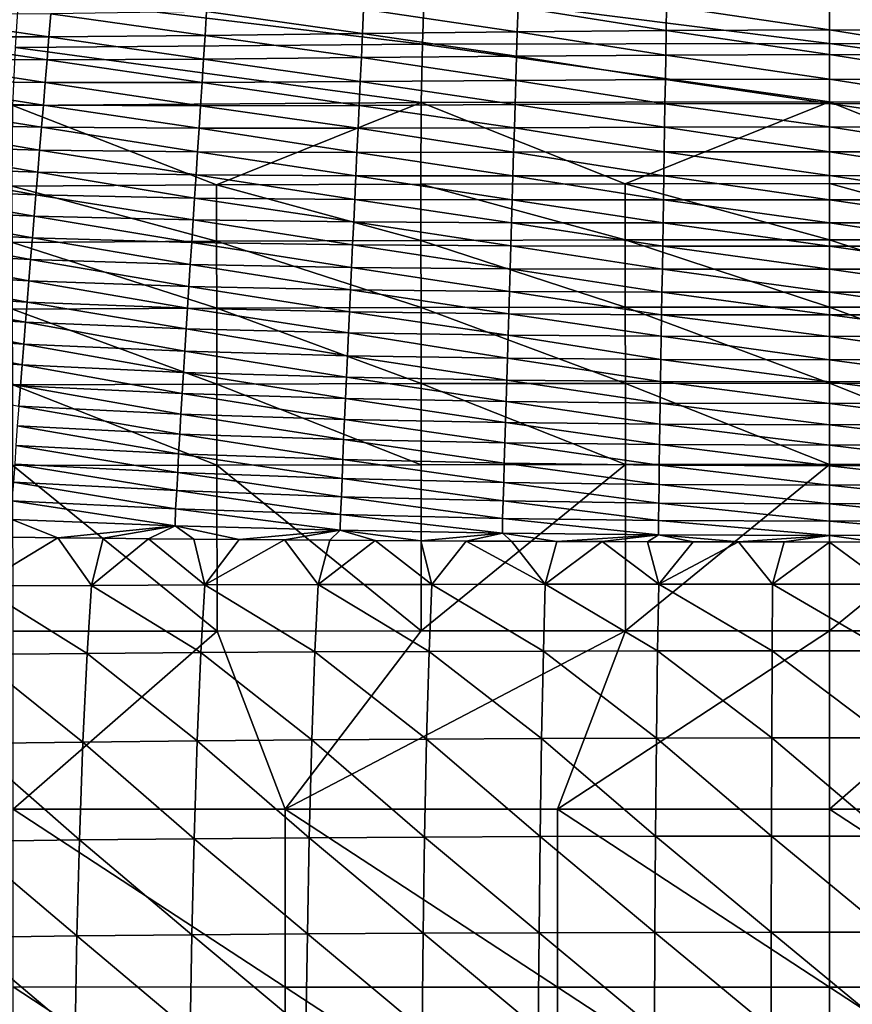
# Model space of a CAD drawing. Header units: millimetres. Extents: x 0 to 484, y -157 to 583.
# Tile 67 of 78: x 133 to 245, y 336 to 469. Entities that reach past the tile are written whole.
import ezdxf

# ---------------------------------------------------------------- set-up
doc = ezdxf.new("R2010")
doc.units = ezdxf.units.MM
doc.layers.add('Layer 01', color=7, linetype='Continuous', true_color=0x000000)

msp = doc.modelspace()

# ---------------------------------------------------------------- linework, layer by layer
at = {"layer": 'Layer 01'}
for points in [[(132.775, 472.509, 442.962), (187.135, 465.883, 420.723), (132.297, 465.438, 421.748)], [(132.775, 472.509, 442.962), (187.371, 472.893, 442.038), (187.135, 465.883, 420.723)], [(187.371, 472.893, 442.038), (242, 466.003, 420.384), (187.135, 465.883, 420.723)], [(187.371, 472.893, 442.038), (242, 472.986, 441.733), (242, 466.003, 420.384)], [(242, 472.986, 441.733), (296.629, 472.893, 442.038), (296.866, 465.883, 420.723)], [(242, 472.986, 441.733), (296.866, 465.883, 420.723), (242, 466.003, 420.384)], [(242, 467.818, 657.195), (242, 471.163, 665.956), (220.026, 471.086, 665.931)], [(263.061, 467.754, 657.169), (263.01, 471.092, 665.933), (242, 471.163, 665.956)], [(263.061, 467.754, 657.169), (242, 471.163, 665.956), (242, 467.818, 657.195)], [(136.821, 466.888, 656.577), (116.144, 469.867, 665.153), (115.847, 466.873, 656.305)], [(136.821, 466.888, 656.577), (137.07, 470.008, 665.399), (116.144, 469.867, 665.153)], [(157.849, 467.085, 656.797), (137.07, 470.008, 665.399), (136.821, 466.888, 656.577)], [(157.849, 467.085, 656.797), (158.048, 470.297, 665.598), (137.07, 470.008, 665.399)], [(179.069, 467.343, 656.97), (158.048, 470.297, 665.598), (157.849, 467.085, 656.797)], [(179.069, 467.343, 656.97), (179.217, 470.619, 665.754), (158.048, 470.297, 665.598)], [(199.924, 467.582, 657.093), (179.217, 470.619, 665.754), (179.069, 467.343, 656.97)], [(199.924, 467.582, 657.093), (200.022, 470.899, 665.865), (179.217, 470.619, 665.754)], [(219.975, 467.748, 657.167), (200.022, 470.899, 665.865), (199.924, 467.582, 657.093)], [(219.975, 467.748, 657.167), (220.026, 471.086, 665.931), (200.022, 470.899, 665.865)], [(242, 467.818, 657.195), (220.026, 471.086, 665.931), (219.975, 467.748, 657.167)], [(178.92, 464.089, 648.18), (179.069, 467.343, 656.97), (157.849, 467.085, 656.797)], [(199.826, 464.287, 648.314), (179.069, 467.343, 656.97), (178.92, 464.089, 648.18)], [(199.826, 464.287, 648.314), (199.924, 467.582, 657.093), (179.069, 467.343, 656.97)], [(219.924, 464.431, 648.395), (199.924, 467.582, 657.093), (199.826, 464.287, 648.314)], [(219.924, 464.431, 648.395), (219.975, 467.748, 657.167), (199.924, 467.582, 657.093)], [(242, 464.494, 648.426), (219.975, 467.748, 657.167), (219.924, 464.431, 648.395)], [(242, 464.494, 648.426), (242, 467.818, 657.195), (219.975, 467.748, 657.167)], [(263.112, 464.436, 648.397), (263.061, 467.754, 657.169), (242, 467.818, 657.195)], [(263.112, 464.436, 648.397), (242, 467.818, 657.195), (242, 464.494, 648.426)], [(136.571, 463.793, 647.75), (115.847, 466.873, 656.305), (115.549, 463.903, 647.456)], [(136.571, 463.793, 647.75), (136.821, 466.888, 656.577), (115.847, 466.873, 656.305)], [(132.297, 465.438, 421.748), (187.135, 465.883, 420.723), (186.965, 458.04, 399.693)], [(157.648, 463.897, 647.991), (136.821, 466.888, 656.577), (136.571, 463.793, 647.75)], [(157.648, 463.897, 647.991), (157.849, 467.085, 656.797), (136.821, 466.888, 656.577)], [(178.92, 464.089, 648.18), (157.849, 467.085, 656.797), (157.648, 463.897, 647.991)], [(187.135, 465.883, 420.723), (242, 458.146, 399.339), (186.965, 458.04, 399.693)], [(187.135, 465.883, 420.723), (242, 466.003, 420.384), (242, 458.146, 399.339)], [(242, 466.003, 420.384), (296.866, 465.883, 420.723), (297.036, 458.04, 399.693)], [(242, 466.003, 420.384), (297.036, 458.04, 399.693), (242, 458.146, 399.339)], [(132.297, 465.438, 421.748), (186.965, 458.04, 399.693), (131.953, 457.654, 400.762)], [(242, 461.191, 639.648), (242, 464.494, 648.426), (219.924, 464.431, 648.395)], [(263.162, 461.14, 639.617), (263.112, 464.436, 648.397), (242, 464.494, 648.426)], [(263.162, 461.14, 639.617), (242, 464.494, 648.426), (242, 461.191, 639.648)], [(136.32, 460.72, 638.919), (115.549, 463.903, 647.456), (115.25, 460.954, 638.602)], [(136.32, 460.72, 638.919), (136.571, 463.793, 647.75), (115.549, 463.903, 647.456)], [(157.448, 460.731, 639.178), (136.571, 463.793, 647.75), (136.32, 460.72, 638.919)], [(157.448, 460.731, 639.178), (157.648, 463.897, 647.991), (136.571, 463.793, 647.75)], [(178.771, 460.858, 639.382), (157.648, 463.897, 647.991), (157.448, 460.731, 639.178)], [(178.771, 460.858, 639.382), (178.92, 464.089, 648.18), (157.648, 463.897, 647.991)], [(199.728, 461.014, 639.528), (178.92, 464.089, 648.18), (178.771, 460.858, 639.382)], [(199.728, 461.014, 639.528), (199.826, 464.287, 648.314), (178.92, 464.089, 648.18)], [(219.873, 461.136, 639.615), (199.826, 464.287, 648.314), (199.728, 461.014, 639.528)], [(219.873, 461.136, 639.615), (219.924, 464.431, 648.395), (199.826, 464.287, 648.314)], [(242, 461.191, 639.648), (219.924, 464.431, 648.395), (219.873, 461.136, 639.615)], [(136.07, 457.67, 630.082), (115.25, 460.954, 638.602), (114.952, 458.027, 629.744)], [(136.07, 457.67, 630.082), (136.32, 460.72, 638.919), (115.25, 460.954, 638.602)], [(157.247, 457.588, 630.359), (136.32, 460.72, 638.919), (136.07, 457.67, 630.082)], [(157.247, 457.588, 630.359), (157.448, 460.731, 639.178), (136.32, 460.72, 638.919)], [(178.621, 457.649, 630.578), (157.448, 460.731, 639.178), (157.247, 457.588, 630.359)], [(178.621, 457.649, 630.578), (178.771, 460.858, 639.382), (157.448, 460.731, 639.178)], [(199.629, 457.762, 630.734), (178.771, 460.858, 639.382), (178.621, 457.649, 630.578)], [(199.629, 457.762, 630.734), (199.728, 461.014, 639.528), (178.771, 460.858, 639.382)], [(219.822, 457.862, 630.827), (199.728, 461.014, 639.528), (199.629, 457.762, 630.734)], [(219.822, 457.862, 630.827), (219.873, 461.136, 639.615), (199.728, 461.014, 639.528)], [(242, 457.909, 630.863), (219.873, 461.136, 639.615), (219.822, 457.862, 630.827)], [(242, 457.909, 630.863), (242, 461.191, 639.648), (219.873, 461.136, 639.615)], [(263.213, 457.865, 630.83), (263.162, 461.14, 639.617), (242, 461.191, 639.648)], [(263.213, 457.865, 630.83), (242, 461.191, 639.648), (242, 457.909, 630.863)], [(135.827, 454.733, 621.511), (114.952, 458.027, 629.744), (114.662, 455.206, 621.154)], [(135.827, 454.733, 621.511), (136.07, 457.67, 630.082), (114.952, 458.027, 629.744)], [(131.953, 457.654, 400.762), (186.965, 458.04, 399.693), (159.395, 446.919, 380.645)], [(186.965, 458.04, 399.693), (186.927, 447.032, 380.188), (159.395, 446.919, 380.645)], [(214.462, 447.093, 379.915), (186.927, 447.032, 380.188), (186.965, 458.04, 399.693)], [(186.965, 458.04, 399.693), (242, 458.146, 399.339), (214.462, 447.093, 379.915)], [(219.772, 454.709, 622.301), (219.822, 457.862, 630.827), (199.629, 457.762, 630.734)], [(242, 458.146, 399.339), (242, 447.112, 379.824), (214.462, 447.093, 379.915)], [(242, 454.748, 622.339), (219.822, 457.862, 630.827), (219.772, 454.709, 622.301)], [(242, 454.748, 622.339), (242, 457.909, 630.863), (219.822, 457.862, 630.827)], [(269.539, 447.093, 379.915), (242, 447.112, 379.824), (242, 458.146, 399.339)], [(242, 458.146, 399.339), (297.036, 458.04, 399.693), (269.539, 447.093, 379.915)], [(263.263, 454.711, 622.304), (263.213, 457.865, 630.83), (242, 457.909, 630.863)], [(263.263, 454.711, 622.304), (242, 457.909, 630.863), (242, 454.748, 622.339)], [(159.395, 446.919, 380.645), (131.87, 446.741, 381.285), (131.953, 457.654, 400.762)], [(157.053, 454.562, 621.804), (136.07, 457.67, 630.082), (135.827, 454.733, 621.511)], [(157.053, 454.562, 621.804), (157.247, 457.588, 630.359), (136.07, 457.67, 630.082)], [(178.477, 454.559, 622.036), (157.247, 457.588, 630.359), (157.053, 454.562, 621.804)], [(178.477, 454.559, 622.036), (178.621, 457.649, 630.578), (157.247, 457.588, 630.359)], [(199.534, 454.631, 622.202), (178.621, 457.649, 630.578), (178.477, 454.559, 622.036)], [(199.534, 454.631, 622.202), (199.629, 457.762, 630.734), (178.621, 457.649, 630.578)], [(219.772, 454.709, 622.301), (199.629, 457.762, 630.734), (199.534, 454.631, 622.202)], [(135.57, 451.632, 612.398), (114.662, 455.206, 621.154), (114.355, 452.227, 612.021)], [(135.57, 451.632, 612.398), (135.827, 454.733, 621.511), (114.662, 455.206, 621.154)], [(156.847, 451.369, 612.707), (135.827, 454.733, 621.511), (135.57, 451.632, 612.398)], [(156.847, 451.369, 612.707), (157.053, 454.562, 621.804), (135.827, 454.733, 621.511)], [(178.324, 451.298, 612.952), (157.053, 454.562, 621.804), (156.847, 451.369, 612.707)], [(178.324, 451.298, 612.952), (178.477, 454.559, 622.036), (157.053, 454.562, 621.804)], [(199.432, 451.326, 613.128), (178.477, 454.559, 622.036), (178.324, 451.298, 612.952)], [(199.432, 451.326, 613.128), (199.534, 454.631, 622.202), (178.477, 454.559, 622.036)], [(219.72, 451.379, 613.233), (199.534, 454.631, 622.202), (199.432, 451.326, 613.128)], [(219.72, 451.379, 613.233), (219.772, 454.709, 622.301), (199.534, 454.631, 622.202)], [(242, 451.41, 613.273), (219.772, 454.709, 622.301), (219.72, 451.379, 613.233)], [(242, 451.41, 613.273), (242, 454.748, 622.339), (219.772, 454.709, 622.301)], [(263.315, 451.381, 613.235), (263.263, 454.711, 622.304), (242, 454.748, 622.339)], [(263.315, 451.381, 613.235), (242, 454.748, 622.339), (242, 451.41, 613.273)], [(135.321, 448.643, 603.549), (114.355, 452.227, 612.021), (114.059, 449.352, 603.156)], [(135.321, 448.643, 603.549), (135.57, 451.632, 612.398), (114.355, 452.227, 612.021)], [(156.648, 448.291, 603.873), (135.57, 451.632, 612.398), (135.321, 448.643, 603.549)], [(156.648, 448.291, 603.873), (156.847, 451.369, 612.707), (135.57, 451.632, 612.398)], [(178.175, 448.155, 604.13), (156.847, 451.369, 612.707), (156.648, 448.291, 603.873)], [(178.175, 448.155, 604.13), (178.324, 451.298, 612.952), (156.847, 451.369, 612.707)], [(199.334, 448.141, 604.313), (178.324, 451.298, 612.952), (178.175, 448.155, 604.13)], [(199.334, 448.141, 604.313), (199.432, 451.326, 613.128), (178.324, 451.298, 612.952)], [(219.669, 448.171, 604.423), (199.432, 451.326, 613.128), (199.334, 448.141, 604.313)], [(219.669, 448.171, 604.423), (219.72, 451.379, 613.233), (199.432, 451.326, 613.128)], [(242, 448.193, 604.465), (219.72, 451.379, 613.233), (219.669, 448.171, 604.423)], [(242, 448.193, 604.465), (242, 451.41, 613.273), (219.72, 451.379, 613.233)], [(263.365, 448.172, 604.426), (263.315, 451.381, 613.235), (242, 451.41, 613.273)], [(263.365, 448.172, 604.426), (242, 451.41, 613.273), (242, 448.193, 604.465)], [(135.068, 445.6, 594.474), (114.059, 449.352, 603.156), (113.756, 446.422, 594.066)], [(135.068, 445.6, 594.474), (135.321, 448.643, 603.549), (114.059, 449.352, 603.156)], [(156.445, 445.159, 594.81), (135.321, 448.643, 603.549), (135.068, 445.6, 594.474)], [(156.445, 445.159, 594.81), (156.648, 448.291, 603.873), (135.321, 448.643, 603.549)], [(178.024, 444.957, 595.077), (156.648, 448.291, 603.873), (156.445, 445.159, 594.81)], [(178.024, 444.957, 595.077), (178.175, 448.155, 604.13), (156.648, 448.291, 603.873)], [(199.235, 444.898, 595.267), (178.175, 448.155, 604.13), (178.024, 444.957, 595.077)], [(199.235, 444.898, 595.267), (199.334, 448.141, 604.313), (178.175, 448.155, 604.13)], [(219.617, 444.904, 595.381), (199.334, 448.141, 604.313), (199.235, 444.898, 595.267)], [(219.617, 444.904, 595.381), (219.669, 448.171, 604.423), (199.334, 448.141, 604.313)], [(242, 444.918, 595.425), (219.669, 448.171, 604.423), (219.617, 444.904, 595.381)], [(242, 444.918, 595.425), (242, 448.193, 604.465), (219.669, 448.171, 604.423)], [(263.416, 444.905, 595.385), (263.365, 448.172, 604.426), (242, 448.193, 604.465)], [(263.416, 444.905, 595.385), (242, 448.193, 604.465), (242, 444.918, 595.425)], [(134.83, 442.726, 585.844), (113.756, 446.422, 594.066), (113.471, 443.65, 585.426)], [(134.83, 442.726, 585.844), (135.068, 445.6, 594.474), (113.756, 446.422, 594.066)], [(131.87, 446.741, 381.285), (159.395, 446.919, 380.645), (159.416, 439.346, 372.37)], [(131.87, 446.741, 381.285), (159.416, 439.346, 372.37), (131.897, 439.184, 373.016)], [(159.395, 446.919, 380.645), (186.927, 447.032, 380.188), (186.941, 439.45, 371.909)], [(159.395, 446.919, 380.645), (186.941, 439.45, 371.909), (159.416, 439.346, 372.37)], [(186.927, 447.032, 380.188), (214.462, 447.093, 379.915), (214.47, 439.506, 371.634)], [(186.927, 447.032, 380.188), (214.47, 439.506, 371.634), (186.941, 439.45, 371.909)], [(214.462, 447.093, 379.915), (242, 447.112, 379.824), (242, 439.524, 371.542)], [(214.462, 447.093, 379.915), (242, 439.524, 371.542), (214.47, 439.506, 371.634)], [(242, 447.112, 379.824), (269.539, 447.093, 379.915), (269.531, 439.506, 371.634)], [(242, 447.112, 379.824), (269.531, 439.506, 371.634), (242, 439.524, 371.542)], [(156.254, 442.203, 586.19), (135.068, 445.6, 594.474), (134.83, 442.726, 585.844)], [(156.254, 442.203, 586.19), (156.445, 445.159, 594.81), (135.068, 445.6, 594.474)], [(177.882, 441.939, 586.464), (156.445, 445.159, 594.81), (156.254, 442.203, 586.19)], [(177.882, 441.939, 586.464), (178.024, 444.957, 595.077), (156.445, 445.159, 594.81)], [(199.14, 441.839, 586.66), (178.024, 444.957, 595.077), (177.882, 441.939, 586.464)], [(199.14, 441.839, 586.66), (199.235, 444.898, 595.267), (178.024, 444.957, 595.077)], [(219.568, 441.821, 586.777), (199.235, 444.898, 595.267), (199.14, 441.839, 586.66)], [(219.568, 441.821, 586.777), (219.617, 444.904, 595.381), (199.235, 444.898, 595.267)], [(242, 441.827, 586.822), (219.617, 444.904, 595.381), (219.568, 441.821, 586.777)], [(242, 441.827, 586.822), (242, 444.918, 595.425), (219.617, 444.904, 595.381)], [(263.464, 441.821, 586.78), (263.416, 444.905, 595.385), (242, 444.918, 595.425)], [(263.464, 441.821, 586.78), (242, 444.918, 595.425), (242, 441.827, 586.822)], [(134.587, 439.796, 576.987), (113.471, 443.65, 585.426), (113.181, 440.821, 576.561)], [(134.587, 439.796, 576.987), (134.83, 442.726, 585.844), (113.471, 443.65, 585.426)], [(156.06, 439.191, 577.34), (134.83, 442.726, 585.844), (134.587, 439.796, 576.987)], [(156.06, 439.191, 577.34), (156.254, 442.203, 586.19), (134.83, 442.726, 585.844)], [(177.737, 438.865, 577.62), (156.254, 442.203, 586.19), (156.06, 439.191, 577.34)], [(177.737, 438.865, 577.62), (177.882, 441.939, 586.464), (156.254, 442.203, 586.19)], [(199.044, 438.723, 577.821), (177.882, 441.939, 586.464), (177.737, 438.865, 577.62)], [(199.044, 438.723, 577.821), (199.14, 441.839, 586.66), (177.882, 441.939, 586.464)], [(134.347, 436.885, 568.131), (113.181, 440.821, 576.561), (112.893, 438.004, 567.697)], [(134.347, 436.885, 568.131), (134.587, 439.796, 576.987), (113.181, 440.821, 576.561)], [(219.518, 438.682, 577.941), (199.14, 441.839, 586.66), (199.044, 438.723, 577.821)], [(219.518, 438.682, 577.941), (219.568, 441.821, 586.777), (199.14, 441.839, 586.66)], [(242, 438.679, 577.986), (219.568, 441.821, 586.777), (219.518, 438.682, 577.941)], [(242, 438.679, 577.986), (242, 441.827, 586.822), (219.568, 441.821, 586.777)], [(263.512, 438.681, 577.944), (263.464, 441.821, 586.78), (242, 441.827, 586.822)], [(263.512, 438.681, 577.944), (242, 441.827, 586.822), (242, 438.679, 577.986)], [(131.897, 439.184, 373.016), (159.416, 439.346, 372.37), (159.437, 430.314, 365.838)], [(155.867, 436.204, 568.49), (134.587, 439.796, 576.987), (134.347, 436.885, 568.131)], [(155.867, 436.204, 568.49), (156.06, 439.191, 577.34), (134.587, 439.796, 576.987)], [(159.416, 439.346, 372.37), (186.941, 439.45, 371.909), (186.956, 430.4, 365.393)], [(159.416, 439.346, 372.37), (186.956, 430.4, 365.393), (159.437, 430.314, 365.838)], [(186.941, 439.45, 371.909), (214.47, 439.506, 371.634), (214.477, 430.446, 365.127)], [(186.941, 439.45, 371.909), (214.477, 430.446, 365.127), (186.956, 430.4, 365.393)], [(214.47, 439.506, 371.634), (242, 439.524, 371.542), (242, 430.461, 365.038)], [(214.47, 439.506, 371.634), (242, 430.461, 365.038), (214.477, 430.446, 365.127)], [(242, 439.524, 371.542), (269.531, 439.506, 371.634), (269.524, 430.446, 365.127)], [(242, 439.524, 371.542), (269.524, 430.446, 365.127), (242, 430.461, 365.038)], [(134.11, 433.994, 559.27), (112.893, 438.004, 567.697), (112.607, 435.199, 558.831)], [(134.11, 433.994, 559.27), (134.347, 436.885, 568.131), (112.893, 438.004, 567.697)], [(131.897, 439.184, 373.016), (159.437, 430.314, 365.838), (131.923, 430.181, 366.462)], [(177.594, 435.818, 568.775), (156.06, 439.191, 577.34), (155.867, 436.204, 568.49)], [(177.594, 435.818, 568.775), (177.737, 438.865, 577.62), (156.06, 439.191, 577.34)], [(198.949, 435.635, 568.979), (177.737, 438.865, 577.62), (177.594, 435.818, 568.775)], [(198.949, 435.635, 568.979), (199.044, 438.723, 577.821), (177.737, 438.865, 577.62)], [(219.468, 435.57, 569.101), (199.044, 438.723, 577.821), (198.949, 435.635, 568.979)], [(219.468, 435.57, 569.101), (219.518, 438.682, 577.941), (199.044, 438.723, 577.821)], [(242, 435.557, 569.147), (219.518, 438.682, 577.941), (219.468, 435.57, 569.101)], [(242, 435.557, 569.147), (242, 438.679, 577.986), (219.518, 438.682, 577.941)], [(263.561, 435.568, 569.104), (263.512, 438.681, 577.944), (242, 438.679, 577.986)], [(263.561, 435.568, 569.104), (242, 438.679, 577.986), (242, 435.557, 569.147)], [(155.677, 433.239, 559.633), (134.347, 436.885, 568.131), (134.11, 433.994, 559.27)], [(155.677, 433.239, 559.633), (155.867, 436.204, 568.49), (134.347, 436.885, 568.131)], [(177.452, 432.795, 559.922), (155.867, 436.204, 568.49), (155.677, 433.239, 559.633)], [(177.452, 432.795, 559.922), (177.594, 435.818, 568.775), (155.867, 436.204, 568.49)], [(198.855, 432.572, 560.128), (177.594, 435.818, 568.775), (177.452, 432.795, 559.922)], [(198.855, 432.572, 560.128), (198.949, 435.635, 568.979), (177.594, 435.818, 568.775)], [(219.419, 432.483, 560.251), (198.949, 435.635, 568.979), (198.855, 432.572, 560.128)], [(219.419, 432.483, 560.251), (219.468, 435.57, 569.101), (198.949, 435.635, 568.979)], [(242, 432.462, 560.298), (219.468, 435.57, 569.101), (219.419, 432.483, 560.251)], [(242, 432.462, 560.298), (242, 435.557, 569.147), (219.468, 435.57, 569.101)], [(263.608, 432.481, 560.254), (263.561, 435.568, 569.104), (242, 435.557, 569.147)], [(263.608, 432.481, 560.254), (242, 435.557, 569.147), (242, 432.462, 560.298)], [(133.877, 431.127, 550.418), (112.607, 435.199, 558.831), (112.327, 432.412, 549.98)], [(133.877, 431.127, 550.418), (134.11, 433.994, 559.27), (112.607, 435.199, 558.831)], [(155.49, 430.303, 550.781), (134.11, 433.994, 559.27), (133.877, 431.127, 550.418)], [(155.49, 430.303, 550.781), (155.677, 433.239, 559.633), (134.11, 433.994, 559.27)], [(177.312, 429.804, 551.069), (155.677, 433.239, 559.633), (155.49, 430.303, 550.781)], [(177.312, 429.804, 551.069), (177.452, 432.795, 559.922), (155.677, 433.239, 559.633)], [(198.762, 429.541, 551.275), (177.452, 432.795, 559.922), (177.312, 429.804, 551.069)], [(198.762, 429.541, 551.275), (198.855, 432.572, 560.128), (177.452, 432.795, 559.922)], [(133.659, 428.413, 541.969), (112.327, 432.412, 549.98), (112.065, 429.767, 541.539)], [(133.659, 428.413, 541.969), (133.877, 431.127, 550.418), (112.327, 432.412, 549.98)], [(219.371, 429.429, 551.398), (198.855, 432.572, 560.128), (198.762, 429.541, 551.275)], [(219.371, 429.429, 551.398), (219.419, 432.483, 560.251), (198.855, 432.572, 560.128)], [(242, 429.4, 551.445), (219.419, 432.483, 560.251), (219.371, 429.429, 551.398)], [(242, 429.4, 551.445), (242, 432.462, 560.298), (219.419, 432.483, 560.251)], [(263.654, 429.426, 551.402), (263.608, 432.481, 560.254), (242, 432.462, 560.298)], [(263.654, 429.426, 551.402), (242, 432.462, 560.298), (242, 429.4, 551.445)], [(131.923, 430.181, 366.462), (159.437, 430.314, 365.838), (159.449, 420.09, 361.286)], [(131.923, 430.181, 366.462), (159.449, 420.09, 361.286), (131.937, 419.998, 361.857)], [(155.316, 427.527, 542.325), (133.877, 431.127, 550.418), (133.659, 428.413, 541.969)], [(155.316, 427.527, 542.325), (155.49, 430.303, 550.781), (133.877, 431.127, 550.418)], [(177.182, 426.977, 542.607), (155.49, 430.303, 550.781), (155.316, 427.527, 542.325)], [(177.182, 426.977, 542.607), (177.312, 429.804, 551.069), (155.49, 430.303, 550.781)], [(159.437, 430.314, 365.838), (186.956, 430.4, 365.393), (186.964, 420.149, 360.879)], [(159.437, 430.314, 365.838), (186.964, 420.149, 360.879), (159.449, 420.09, 361.286)], [(186.956, 430.4, 365.393), (214.477, 430.446, 365.127), (214.482, 420.181, 360.634)], [(186.956, 430.4, 365.393), (214.482, 420.181, 360.634), (186.964, 420.149, 360.879)], [(214.477, 430.446, 365.127), (242, 430.461, 365.038), (242, 420.19, 360.553)], [(214.477, 430.446, 365.127), (242, 420.19, 360.553), (214.482, 420.181, 360.634)], [(242, 430.461, 365.038), (269.524, 430.446, 365.127), (269.52, 420.181, 360.634)], [(242, 430.461, 365.038), (269.52, 420.181, 360.634), (242, 420.19, 360.553)], [(133.426, 425.465, 532.71), (112.065, 429.767, 541.539), (111.784, 426.887, 532.299)], [(133.426, 425.465, 532.71), (133.659, 428.413, 541.969), (112.065, 429.767, 541.539)], [(198.675, 426.677, 542.809), (177.312, 429.804, 551.069), (177.182, 426.977, 542.607)], [(198.675, 426.677, 542.809), (198.762, 429.541, 551.275), (177.312, 429.804, 551.069)], [(219.325, 426.543, 542.93), (198.762, 429.541, 551.275), (198.675, 426.677, 542.809)], [(219.325, 426.543, 542.93), (219.371, 429.429, 551.398), (198.762, 429.541, 551.275)], [(242, 426.504, 542.976), (219.371, 429.429, 551.398), (219.325, 426.543, 542.93)], [(242, 426.504, 542.976), (242, 429.4, 551.445), (219.371, 429.429, 551.398)], [(263.697, 426.538, 542.933), (263.654, 429.426, 551.402), (242, 429.4, 551.445)], [(263.697, 426.538, 542.933), (242, 429.4, 551.445), (242, 426.504, 542.976)], [(155.13, 424.515, 533.049), (133.659, 428.413, 541.969), (133.426, 425.465, 532.71)], [(155.13, 424.515, 533.049), (155.316, 427.527, 542.325), (133.659, 428.413, 541.969)], [(177.043, 423.911, 533.318), (155.316, 427.527, 542.325), (155.13, 424.515, 533.049)], [(177.043, 423.911, 533.318), (177.182, 426.977, 542.607), (155.316, 427.527, 542.325)], [(133.207, 422.659, 523.82), (111.784, 426.887, 532.299), (111.518, 424.135, 523.428)], [(133.207, 422.659, 523.82), (133.426, 425.465, 532.71), (111.784, 426.887, 532.299)], [(198.582, 423.571, 533.51), (177.182, 426.977, 542.607), (177.043, 423.911, 533.318)], [(198.582, 423.571, 533.51), (198.675, 426.677, 542.809), (177.182, 426.977, 542.607)], [(219.277, 423.413, 533.625), (198.675, 426.677, 542.809), (198.582, 423.571, 533.51)], [(219.277, 423.413, 533.625), (219.325, 426.543, 542.93), (198.675, 426.677, 542.809)], [(242, 423.365, 533.669), (219.325, 426.543, 542.93), (219.277, 423.413, 533.625)], [(242, 423.365, 533.669), (242, 426.504, 542.976), (219.325, 426.543, 542.93)], [(263.743, 423.408, 533.628), (263.697, 426.538, 542.933), (242, 426.504, 542.976)], [(263.743, 423.408, 533.628), (242, 426.504, 542.976), (242, 423.365, 533.669)], [(154.954, 421.657, 524.143), (133.426, 425.465, 532.71), (133.207, 422.659, 523.82)], [(154.954, 421.657, 524.143), (155.13, 424.515, 533.049), (133.426, 425.465, 532.71)], [(132.985, 419.862, 514.886), (111.518, 424.135, 523.428), (111.249, 421.372, 514.5)], [(132.985, 419.862, 514.886), (133.207, 422.659, 523.82), (111.518, 424.135, 523.428)], [(176.912, 421.006, 524.4), (155.13, 424.515, 533.049), (154.954, 421.657, 524.143)], [(176.912, 421.006, 524.4), (177.043, 423.911, 533.318), (155.13, 424.515, 533.049)], [(198.494, 420.63, 524.583), (177.043, 423.911, 533.318), (176.912, 421.006, 524.4)], [(198.494, 420.63, 524.583), (198.582, 423.571, 533.51), (177.043, 423.911, 533.318)], [(219.23, 420.45, 524.692), (198.582, 423.571, 533.51), (198.494, 420.63, 524.583)], [(219.23, 420.45, 524.692), (219.277, 423.413, 533.625), (198.582, 423.571, 533.51)], [(242, 420.393, 524.734), (219.277, 423.413, 533.625), (219.23, 420.45, 524.692)], [(242, 420.393, 524.734), (242, 423.365, 533.669), (219.277, 423.413, 533.625)], [(263.786, 420.444, 524.695), (263.743, 423.408, 533.628), (242, 423.365, 533.669)], [(263.786, 420.444, 524.695), (242, 423.365, 533.669), (242, 420.393, 524.734)], [(154.777, 418.82, 515.205), (133.207, 422.659, 523.82), (132.985, 419.862, 514.886)], [(154.777, 418.82, 515.205), (154.954, 421.657, 524.143), (133.207, 422.659, 523.82)], [(132.766, 417.117, 506.039), (132.985, 419.862, 514.886), (111.249, 421.372, 514.5)], [(176.779, 418.131, 515.456), (154.954, 421.657, 524.143), (154.777, 418.82, 515.205)], [(176.779, 418.131, 515.456), (176.912, 421.006, 524.4), (154.954, 421.657, 524.143)], [(198.405, 417.724, 515.636), (176.912, 421.006, 524.4), (176.779, 418.131, 515.456)], [(198.405, 417.724, 515.636), (198.494, 420.63, 524.583), (176.912, 421.006, 524.4)], [(131.937, 419.998, 361.857), (159.449, 420.09, 361.286), (159.459, 409.175, 358.666)], [(131.937, 419.998, 361.857), (159.459, 409.175, 358.666), (131.949, 409.117, 359.167)], [(154.602, 416.05, 506.365), (132.985, 419.862, 514.886), (132.766, 417.117, 506.039)], [(154.602, 416.05, 506.365), (154.777, 418.82, 515.205), (132.985, 419.862, 514.886)], [(159.449, 420.09, 361.286), (186.964, 420.149, 360.879), (186.972, 409.211, 358.308)], [(159.449, 420.09, 361.286), (186.972, 409.211, 358.308), (159.459, 409.175, 358.666)], [(186.964, 420.149, 360.879), (214.482, 420.181, 360.634), (214.486, 409.231, 358.093)], [(186.964, 420.149, 360.879), (214.486, 409.231, 358.093), (186.972, 409.211, 358.308)], [(219.184, 417.523, 515.742), (198.494, 420.63, 524.583), (198.405, 417.724, 515.636)], [(219.184, 417.523, 515.742), (219.23, 420.45, 524.692), (198.494, 420.63, 524.583)], [(214.482, 420.181, 360.634), (242, 420.19, 360.553), (242, 409.237, 358.022)], [(214.482, 420.181, 360.634), (242, 409.237, 358.022), (214.486, 409.231, 358.093)], [(242, 417.459, 515.783), (219.23, 420.45, 524.692), (219.184, 417.523, 515.742)], [(242, 417.459, 515.783), (242, 420.393, 524.734), (219.23, 420.45, 524.692)], [(263.829, 417.517, 515.745), (263.786, 420.444, 524.695), (242, 420.393, 524.734)], [(263.829, 417.517, 515.745), (242, 420.393, 524.734), (242, 417.459, 515.783)], [(242, 420.19, 360.553), (269.52, 420.181, 360.634), (269.516, 409.231, 358.093)], [(242, 420.19, 360.553), (269.516, 409.231, 358.093), (242, 409.237, 358.022)], [(176.647, 415.333, 506.622), (154.777, 418.82, 515.205), (154.602, 416.05, 506.365)], [(176.647, 415.333, 506.622), (176.779, 418.131, 515.456), (154.777, 418.82, 515.205)], [(198.317, 414.902, 506.804), (176.779, 418.131, 515.456), (176.647, 415.333, 506.622)], [(198.317, 414.902, 506.804), (198.405, 417.724, 515.636), (176.779, 418.131, 515.456)], [(154.437, 413.358, 497.591), (132.766, 417.117, 506.039), (132.559, 414.444, 497.277)], [(154.437, 413.358, 497.591), (154.602, 416.05, 506.365), (132.766, 417.117, 506.039)], [(219.137, 414.685, 506.912), (198.405, 417.724, 515.636), (198.317, 414.902, 506.804)], [(219.137, 414.685, 506.912), (219.184, 417.523, 515.742), (198.405, 417.724, 515.636)], [(242, 414.614, 506.953), (219.184, 417.523, 515.742), (219.137, 414.685, 506.912)], [(242, 414.614, 506.953), (242, 417.459, 515.783), (219.184, 417.523, 515.742)], [(263.871, 414.678, 506.915), (263.829, 417.517, 515.745), (242, 417.459, 515.783)], [(263.871, 414.678, 506.915), (242, 417.459, 515.783), (242, 414.614, 506.953)], [(176.523, 412.617, 497.837), (154.602, 416.05, 506.365), (154.437, 413.358, 497.591)], [(176.523, 412.617, 497.837), (176.647, 415.333, 506.622), (154.602, 416.05, 506.365)], [(154.289, 410.687, 488.612), (132.559, 414.444, 497.277), (132.373, 411.799, 488.369)], [(154.289, 410.687, 488.612), (154.437, 413.358, 497.591), (132.559, 414.444, 497.277)], [(198.233, 412.163, 498.011), (176.647, 415.333, 506.622), (176.523, 412.617, 497.837)], [(198.233, 412.163, 498.011), (198.317, 414.902, 506.804), (176.647, 415.333, 506.622)], [(219.093, 411.929, 498.114), (198.317, 414.902, 506.804), (198.233, 412.163, 498.011)], [(219.093, 411.929, 498.114), (219.137, 414.685, 506.912), (198.317, 414.902, 506.804)], [(242, 411.85, 498.153), (219.137, 414.685, 506.912), (219.093, 411.929, 498.114)], [(242, 411.85, 498.153), (242, 414.614, 506.953), (219.137, 414.685, 506.912)], [(263.911, 411.922, 498.117), (263.871, 414.678, 506.915), (242, 414.614, 506.953)], [(263.911, 411.922, 498.117), (242, 414.614, 506.953), (242, 411.85, 498.153)], [(176.412, 409.913, 488.801), (154.437, 413.358, 497.591), (154.289, 410.687, 488.612)], [(176.412, 409.913, 488.801), (176.523, 412.617, 497.837), (154.437, 413.358, 497.591)], [(154.167, 408.168, 479.833), (132.373, 411.799, 488.369), (132.221, 409.315, 479.728)], [(154.167, 408.168, 479.833), (154.289, 410.687, 488.612), (132.373, 411.799, 488.369)], [(198.157, 409.429, 488.935), (176.523, 412.617, 497.837), (176.412, 409.913, 488.801)], [(198.157, 409.429, 488.935), (198.233, 412.163, 498.011), (176.523, 412.617, 497.837)], [(219.053, 409.175, 489.013), (198.233, 412.163, 498.011), (198.157, 409.429, 488.935)], [(219.053, 409.175, 489.013), (219.093, 411.929, 498.114), (198.233, 412.163, 498.011)], [(242, 409.088, 489.043), (219.093, 411.929, 498.114), (219.053, 409.175, 489.013)], [(242, 409.088, 489.043), (242, 411.85, 498.153), (219.093, 411.929, 498.114)], [(263.946, 409.167, 489.016), (263.911, 411.922, 498.117), (242, 411.85, 498.153)], [(263.946, 409.167, 489.016), (242, 411.85, 498.153), (242, 409.088, 489.043)], [(176.32, 407.354, 479.913), (154.289, 410.687, 488.612), (154.167, 408.168, 479.833)], [(176.32, 407.354, 479.913), (176.412, 409.913, 488.801), (154.289, 410.687, 488.612)], [(159.485, 386.793, 358.214), (131.949, 409.117, 359.167), (159.459, 409.175, 358.666)], [(159.485, 386.793, 358.214), (131.981, 386.77, 358.617), (131.949, 409.117, 359.167)], [(154.041, 405.725, 470.989), (132.221, 409.315, 479.728), (132.062, 406.88, 470.999)], [(154.041, 405.725, 470.989), (154.167, 408.168, 479.833), (132.221, 409.315, 479.728)], [(186.991, 386.81, 357.925), (159.459, 409.175, 358.666), (186.972, 409.211, 358.308)], [(186.991, 386.81, 357.925), (159.485, 386.793, 358.214), (159.459, 409.175, 358.666)], [(198.095, 406.835, 479.969), (176.412, 409.913, 488.801), (176.32, 407.354, 479.913)], [(198.095, 406.835, 479.969), (198.157, 409.429, 488.935), (176.412, 409.913, 488.801)], [(186.991, 386.81, 357.925), (186.972, 409.211, 358.308), (214.486, 409.231, 358.093)], [(186.991, 386.81, 357.925), (214.486, 409.231, 358.093), (214.495, 386.82, 357.752)], [(219.02, 406.557, 480.002), (198.157, 409.429, 488.935), (198.095, 406.835, 479.969)], [(219.02, 406.557, 480.002), (219.053, 409.175, 489.013), (198.157, 409.429, 488.935)], [(214.495, 386.82, 357.752), (214.486, 409.231, 358.093), (242, 409.237, 358.022)], [(214.495, 386.82, 357.752), (242, 409.237, 358.022), (242, 386.823, 357.694)], [(242, 406.459, 480.015), (219.053, 409.175, 489.013), (219.02, 406.557, 480.002)], [(242, 406.459, 480.015), (242, 409.088, 489.043), (219.053, 409.175, 489.013)], [(269.516, 409.231, 358.093), (242, 386.823, 357.694), (242, 409.237, 358.022)], [(269.516, 409.231, 358.093), (269.506, 386.82, 357.752), (242, 386.823, 357.694)], [(263.974, 406.548, 480.003), (263.946, 409.167, 489.016), (242, 409.088, 489.043)], [(263.974, 406.548, 480.003), (242, 409.088, 489.043), (242, 406.459, 480.015)], [(176.225, 404.892, 470.979), (154.167, 408.168, 479.833), (154.041, 405.725, 470.989)], [(176.225, 404.892, 470.979), (176.32, 407.354, 479.913), (154.167, 408.168, 479.833)], [(153.857, 403.281, 461.692), (132.062, 406.88, 470.999), (131.831, 404.344, 461.633)], [(153.857, 403.281, 461.692), (154.041, 405.725, 470.989), (132.062, 406.88, 470.999)], [(198.029, 404.351, 470.971), (176.32, 407.354, 479.913), (176.225, 404.892, 470.979)], [(198.029, 404.351, 470.971), (198.095, 406.835, 479.969), (176.32, 407.354, 479.913)], [(218.985, 404.055, 470.965), (198.095, 406.835, 479.969), (198.029, 404.351, 470.971)], [(218.985, 404.055, 470.965), (219.02, 406.557, 480.002), (198.095, 406.835, 479.969)], [(242, 403.95, 470.963), (219.02, 406.557, 480.002), (218.985, 404.055, 470.965)], [(242, 403.95, 470.963), (242, 406.459, 480.015), (219.02, 406.557, 480.002)], [(264.004, 404.046, 470.965), (263.974, 406.548, 480.003), (242, 406.459, 480.015)], [(264.004, 404.046, 470.965), (242, 406.459, 480.015), (242, 403.95, 470.963)], [(176.086, 402.502, 461.735), (154.041, 405.725, 470.989), (153.857, 403.281, 461.692)], [(176.086, 402.502, 461.735), (176.225, 404.892, 470.979), (154.041, 405.725, 470.989)], [(197.934, 401.988, 461.762), (176.225, 404.892, 470.979), (176.086, 402.502, 461.735)], [(197.934, 401.988, 461.762), (198.029, 404.351, 470.971), (176.225, 404.892, 470.979)], [(153.841, 401, 452.049), (131.831, 404.344, 461.633), (131.809, 401.816, 451.653)], [(153.841, 401, 452.049), (153.857, 403.281, 461.692), (131.831, 404.344, 461.633)], [(218.935, 401.702, 461.776), (198.029, 404.351, 470.971), (197.934, 401.988, 461.762)], [(218.935, 401.702, 461.776), (218.985, 404.055, 470.965), (198.029, 404.351, 470.971)], [(242, 401.6, 461.782), (218.985, 404.055, 470.965), (218.935, 401.702, 461.776)], [(242, 401.6, 461.782), (242, 403.95, 470.963), (218.985, 404.055, 470.965)], [(264.047, 401.693, 461.777), (264.004, 404.046, 470.965), (242, 403.95, 470.963)], [(264.047, 401.693, 461.777), (242, 403.95, 470.963), (242, 401.6, 461.782)], [(176.072, 400.391, 452.353), (153.857, 403.281, 461.692), (153.841, 401, 452.049)], [(176.072, 400.391, 452.353), (176.086, 402.502, 461.735), (153.857, 403.281, 461.692)], [(197.922, 399.982, 452.561), (176.086, 402.502, 461.735), (176.072, 400.391, 452.353)], [(197.922, 399.982, 452.561), (197.934, 401.988, 461.762), (176.086, 402.502, 461.735)], [(153.841, 401, 452.049), (131.809, 401.816, 451.653), (138.014, 399.379, 442.044)], [(131.908, 399.452, 441.872), (138.014, 399.379, 442.044), (131.809, 401.816, 451.653)], [(153.841, 401, 452.049), (138.014, 399.379, 442.044), (144.122, 399.311, 442.205)], [(153.841, 401, 452.049), (144.122, 399.311, 442.205), (150.231, 399.248, 442.355)], [(156.341, 399.189, 442.495), (153.841, 401, 452.049), (150.231, 399.248, 442.355)], [(176.072, 400.391, 452.353), (153.841, 401, 452.049), (162.453, 399.134, 442.624)], [(162.453, 399.134, 442.624), (153.841, 401, 452.049), (156.341, 399.189, 442.495)], [(218.928, 399.751, 452.682), (197.934, 401.988, 461.762), (197.922, 399.982, 452.561)], [(218.928, 399.751, 452.682), (218.935, 401.702, 461.776), (197.934, 401.988, 461.762)], [(242, 399.667, 452.726), (218.935, 401.702, 461.776), (218.928, 399.751, 452.682)], [(242, 399.667, 452.726), (242, 401.6, 461.782), (218.935, 401.702, 461.776)], [(264.047, 399.744, 452.686), (264.047, 401.693, 461.777), (242, 401.6, 461.782)], [(264.047, 399.744, 452.686), (242, 401.6, 461.782), (242, 399.667, 452.726)], [(127.348, 392.89, 451.286), (138.014, 399.379, 442.044), (131.908, 399.452, 441.872)], [(176.072, 400.391, 452.353), (162.453, 399.134, 442.624), (168.566, 399.084, 442.743)], [(176.072, 400.391, 452.353), (168.566, 399.084, 442.743), (174.68, 399.038, 442.853)], [(176.072, 400.391, 452.353), (174.68, 399.038, 442.853), (180.794, 398.996, 442.952)], [(197.922, 399.982, 452.561), (176.072, 400.391, 452.353), (186.908, 398.958, 443.041)], [(176.072, 400.391, 452.353), (180.794, 398.996, 442.952), (186.908, 398.958, 443.041)], [(197.922, 399.982, 452.561), (186.908, 398.958, 443.041), (193.02, 398.925, 443.12)], [(197.922, 399.982, 452.561), (193.02, 398.925, 443.12), (199.132, 398.896, 443.19)], [(218.928, 399.751, 452.682), (197.922, 399.982, 452.561), (205.244, 398.87, 443.25)], [(197.922, 399.982, 452.561), (199.132, 398.896, 443.19), (205.244, 398.87, 443.25)], [(218.928, 399.751, 452.682), (205.244, 398.87, 443.25), (211.36, 398.849, 443.3)], [(218.928, 399.751, 452.682), (211.36, 398.849, 443.3), (217.481, 398.832, 443.341)], [(218.928, 399.751, 452.682), (217.481, 398.832, 443.341), (223.609, 398.818, 443.373)], [(242, 399.667, 452.726), (218.928, 399.751, 452.682), (229.741, 398.809, 443.396)], [(218.928, 399.751, 452.682), (223.609, 398.818, 443.373), (229.741, 398.809, 443.396)], [(242, 399.667, 452.726), (229.741, 398.809, 443.396), (235.872, 398.803, 443.409)], [(242, 398.801, 443.414), (242, 399.667, 452.726), (235.872, 398.803, 443.409)], [(264.047, 399.744, 452.686), (242, 399.667, 452.726), (248.122, 398.803, 443.409)], [(242, 399.667, 452.726), (242, 398.801, 443.414), (248.122, 398.803, 443.409)], [(142.572, 392.958, 452.419), (138.014, 399.379, 442.044), (127.348, 392.89, 451.286)], [(142.572, 392.958, 452.419), (144.122, 399.311, 442.205), (138.014, 399.379, 442.044)], [(142.572, 392.958, 452.419), (150.231, 399.248, 442.355), (144.122, 399.311, 442.205)], [(142.572, 392.958, 452.419), (157.819, 393.013, 453.346), (150.231, 399.248, 442.355)], [(157.819, 393.013, 453.346), (156.341, 399.189, 442.495), (150.231, 399.248, 442.355)], [(157.819, 393.013, 453.346), (162.453, 399.134, 442.624), (156.341, 399.189, 442.495)], [(157.819, 393.013, 453.346), (168.566, 399.084, 442.743), (162.453, 399.134, 442.624)], [(173.09, 393.057, 454.087), (168.566, 399.084, 442.743), (157.819, 393.013, 453.346)], [(173.09, 393.057, 454.087), (174.68, 399.038, 442.853), (168.566, 399.084, 442.743)], [(173.09, 393.057, 454.087), (180.794, 398.996, 442.952), (174.68, 399.038, 442.853)], [(188.389, 393.091, 454.658), (180.794, 398.996, 442.952), (173.09, 393.057, 454.087)], [(186.908, 398.958, 443.041), (180.794, 398.996, 442.952), (188.389, 393.091, 454.658)], [(188.389, 393.091, 454.658), (193.02, 398.925, 443.12), (186.908, 398.958, 443.041)], [(203.694, 393.116, 455.07), (193.02, 398.925, 443.12), (188.389, 393.091, 454.658)], [(203.694, 393.116, 455.07), (199.132, 398.896, 443.19), (193.02, 398.925, 443.12)], [(203.694, 393.116, 455.07), (205.244, 398.87, 443.25), (199.132, 398.896, 443.19)], [(203.694, 393.116, 455.07), (211.36, 398.849, 443.3), (205.244, 398.87, 443.25)], [(203.694, 393.116, 455.07), (218.992, 393.132, 455.335), (211.36, 398.849, 443.3)], [(218.992, 393.132, 455.335), (217.481, 398.832, 443.341), (211.36, 398.849, 443.3)], [(218.992, 393.132, 455.335), (223.609, 398.818, 443.373), (217.481, 398.832, 443.341)], [(229.741, 398.809, 443.396), (223.609, 398.818, 443.373), (218.992, 393.132, 455.335)], [(234.326, 393.139, 455.463), (229.741, 398.809, 443.396), (218.992, 393.132, 455.335)], [(229.741, 398.809, 443.396), (234.326, 393.139, 455.463), (235.872, 398.803, 443.409)], [(242, 398.801, 443.414), (235.872, 398.803, 443.409), (234.326, 393.139, 455.463)], [(249.676, 393.139, 455.463), (242, 398.801, 443.414), (234.326, 393.139, 455.463)], [(249.676, 393.139, 455.463), (248.122, 398.803, 443.409), (242, 398.801, 443.414)], [(141.962, 383.787, 461.299), (127.348, 392.89, 451.286), (126.672, 383.646, 459.762)], [(141.962, 383.787, 461.299), (142.572, 392.958, 452.419), (127.348, 392.89, 451.286)], [(157.286, 383.901, 462.539), (142.572, 392.958, 452.419), (141.962, 383.787, 461.299)], [(157.286, 383.901, 462.539), (157.819, 393.013, 453.346), (142.572, 392.958, 452.419)], [(172.644, 383.99, 463.517), (157.819, 393.013, 453.346), (157.286, 383.901, 462.539)], [(172.644, 383.99, 463.517), (173.09, 393.057, 454.087), (157.819, 393.013, 453.346)], [(188.036, 384.058, 464.258), (173.09, 393.057, 454.087), (172.644, 383.99, 463.517)], [(188.036, 384.058, 464.258), (188.389, 393.091, 454.658), (173.09, 393.057, 454.087)], [(203.434, 384.107, 464.786), (188.389, 393.091, 454.658), (188.036, 384.058, 464.258)], [(203.434, 384.107, 464.786), (203.694, 393.116, 455.07), (188.389, 393.091, 454.658)], [(218.826, 384.138, 465.122), (203.694, 393.116, 455.07), (203.434, 384.107, 464.786)], [(218.826, 384.138, 465.122), (218.992, 393.132, 455.335), (203.694, 393.116, 455.07)], [(234.268, 384.152, 465.283), (218.992, 393.132, 455.335), (218.826, 384.138, 465.122)], [(234.268, 384.152, 465.283), (234.326, 393.139, 455.463), (218.992, 393.132, 455.335)], [(249.734, 384.152, 465.283), (234.326, 393.139, 455.463), (234.268, 384.152, 465.283)], [(249.734, 384.152, 465.283), (249.676, 393.139, 455.463), (234.326, 393.139, 455.463)], [(131.982, 362.813, 360.626), (131.981, 386.77, 358.617), (159.485, 386.793, 358.214)], [(131.982, 362.813, 360.626), (159.485, 386.793, 358.214), (168.651, 362.813, 360.137)], [(168.651, 362.813, 360.137), (159.485, 386.793, 358.214), (186.991, 386.81, 357.925)], [(168.651, 362.813, 360.137), (186.991, 386.81, 357.925), (214.495, 386.82, 357.752)], [(168.651, 362.813, 360.137), (214.495, 386.82, 357.752), (205.325, 362.813, 359.848)], [(205.325, 362.813, 359.848), (214.495, 386.82, 357.752), (242, 386.823, 357.694)], [(205.325, 362.813, 359.848), (242, 386.823, 357.694), (242, 362.813, 359.752)], [(242, 362.813, 359.752), (242, 386.823, 357.694), (269.506, 386.82, 357.752)], [(242, 362.813, 359.752), (269.506, 386.82, 357.752), (278.68, 362.813, 359.848)], [(141.404, 371.845, 466.663), (126.672, 383.646, 459.762), (126.056, 371.635, 465.058)], [(141.404, 371.845, 466.663), (141.962, 383.787, 461.299), (126.672, 383.646, 459.762)], [(156.797, 372.014, 467.932), (141.962, 383.787, 461.299), (141.404, 371.845, 466.663)], [(156.797, 372.014, 467.932), (157.286, 383.901, 462.539), (141.962, 383.787, 461.299)], [(172.235, 372.147, 468.911), (157.286, 383.901, 462.539), (156.797, 372.014, 467.932)], [(172.235, 372.147, 468.911), (172.644, 383.99, 463.517), (157.286, 383.901, 462.539)], [(187.713, 372.247, 469.638), (172.644, 383.99, 463.517), (172.235, 372.147, 468.911)], [(187.713, 372.247, 469.638), (188.036, 384.058, 464.258), (172.644, 383.99, 463.517)], [(203.196, 372.319, 470.145), (188.036, 384.058, 464.258), (187.713, 372.247, 469.638)], [(203.196, 372.319, 470.145), (203.434, 384.107, 464.786), (188.036, 384.058, 464.258)], [(218.675, 372.364, 470.461), (203.434, 384.107, 464.786), (203.196, 372.319, 470.145)], [(218.675, 372.364, 470.461), (218.826, 384.138, 465.122), (203.434, 384.107, 464.786)], [(234.215, 372.386, 470.609), (218.826, 384.138, 465.122), (218.675, 372.364, 470.461)], [(234.215, 372.386, 470.609), (234.268, 384.152, 465.283), (218.826, 384.138, 465.122)], [(249.787, 372.386, 470.609), (234.268, 384.152, 465.283), (234.215, 372.386, 470.609)], [(249.787, 372.386, 470.609), (249.734, 384.152, 465.283), (234.268, 384.152, 465.283)], [(140.942, 358.648, 470.496), (126.056, 371.635, 465.058), (125.546, 358.437, 468.889)], [(140.942, 358.648, 470.496), (141.404, 371.845, 466.663), (126.056, 371.635, 465.058)], [(156.392, 358.816, 471.744), (141.404, 371.845, 466.663), (140.942, 358.648, 470.496)], [(156.392, 358.816, 471.744), (156.797, 372.014, 467.932), (141.404, 371.845, 466.663)], [(171.895, 358.945, 472.689), (156.797, 372.014, 467.932), (156.392, 358.816, 471.744)], [(171.895, 358.945, 472.689), (172.235, 372.147, 468.911), (156.797, 372.014, 467.932)], [(187.443, 359.041, 473.377), (172.235, 372.147, 468.911), (171.895, 358.945, 472.689)], [(187.443, 359.041, 473.377), (187.713, 372.247, 469.638), (172.235, 372.147, 468.911)], [(202.998, 359.108, 473.846), (187.713, 372.247, 469.638), (187.443, 359.041, 473.377)], [(202.998, 359.108, 473.846), (203.196, 372.319, 470.145), (187.713, 372.247, 469.638)], [(218.55, 359.15, 474.131), (203.196, 372.319, 470.145), (202.998, 359.108, 473.846)], [(218.55, 359.15, 474.131), (218.675, 372.364, 470.461), (203.196, 372.319, 470.145)], [(234.171, 359.169, 474.263), (218.675, 372.364, 470.461), (218.55, 359.15, 474.131)], [(234.171, 359.169, 474.263), (234.215, 372.386, 470.609), (218.675, 372.364, 470.461)], [(249.831, 359.169, 474.263), (234.215, 372.386, 470.609), (234.171, 359.169, 474.263)], [(249.831, 359.169, 474.263), (249.787, 372.386, 470.609), (234.215, 372.386, 470.609)], [(131.982, 362.813, 360.626), (168.651, 362.813, 360.137), (168.648, 338.813, 362.177)], [(131.982, 362.813, 360.626), (168.648, 338.813, 362.177), (131.982, 338.839, 362.644)], [(168.651, 362.813, 360.137), (205.323, 338.798, 361.905), (168.648, 338.813, 362.177)], [(168.651, 362.813, 360.137), (205.325, 362.813, 359.848), (205.323, 338.798, 361.905)], [(205.325, 362.813, 359.848), (242, 338.793, 361.816), (205.323, 338.798, 361.905)], [(205.325, 362.813, 359.848), (242, 362.813, 359.752), (242, 338.793, 361.816)], [(242, 362.813, 359.752), (278.68, 362.813, 359.848), (278.685, 338.798, 361.905)], [(242, 362.813, 359.752), (278.685, 338.798, 361.905), (242, 338.793, 361.816)], [(140.599, 345.709, 473.75), (125.546, 358.437, 468.889), (125.169, 345.503, 472.109)], [(140.599, 345.709, 473.75), (140.942, 358.648, 470.496), (125.546, 358.437, 468.889)], [(156.09, 345.87, 475.013), (140.942, 358.648, 470.496), (140.599, 345.709, 473.75)], [(156.09, 345.87, 475.013), (156.392, 358.816, 471.744), (140.942, 358.648, 470.496)], [(171.641, 345.993, 475.959), (156.392, 358.816, 471.744), (156.09, 345.87, 475.013)], [(171.641, 345.993, 475.959), (171.895, 358.945, 472.689), (156.392, 358.816, 471.744)], [(187.242, 346.084, 476.64), (171.895, 358.945, 472.689), (171.641, 345.993, 475.959)], [(187.242, 346.084, 476.64), (187.443, 359.041, 473.377), (171.895, 358.945, 472.689)], [(202.85, 346.145, 477.098), (187.443, 359.041, 473.377), (187.242, 346.084, 476.64)], [(202.85, 346.145, 477.098), (202.998, 359.108, 473.846), (187.443, 359.041, 473.377)], [(218.457, 346.183, 477.372), (202.998, 359.108, 473.846), (202.85, 346.145, 477.098)], [(218.457, 346.183, 477.372), (218.55, 359.15, 474.131), (202.998, 359.108, 473.846)], [(234.139, 346.2, 477.497), (218.55, 359.15, 474.131), (218.457, 346.183, 477.372)], [(234.139, 346.2, 477.497), (234.171, 359.169, 474.263), (218.55, 359.15, 474.131)], [(249.863, 346.2, 477.497), (234.171, 359.169, 474.263), (234.139, 346.2, 477.497)], [(249.863, 346.2, 477.497), (249.831, 359.169, 474.263), (234.171, 359.169, 474.263)], [(140.349, 332.704, 476.669), (125.169, 345.503, 472.109), (124.897, 332.496, 474.964)], [(140.349, 332.704, 476.669), (140.599, 345.709, 473.75), (125.169, 345.503, 472.109)], [(155.869, 332.867, 477.979), (140.599, 345.709, 473.75), (140.349, 332.704, 476.669)], [(155.869, 332.867, 477.979), (156.09, 345.87, 475.013), (140.599, 345.709, 473.75)], [(171.455, 332.99, 478.958), (156.09, 345.87, 475.013), (155.869, 332.867, 477.979)], [(171.455, 332.99, 478.958), (171.641, 345.993, 475.959), (156.09, 345.87, 475.013)], [(187.093, 333.08, 479.66), (171.641, 345.993, 475.959), (171.455, 332.99, 478.958)], [(187.093, 333.08, 479.66), (187.242, 346.084, 476.64), (171.641, 345.993, 475.959)], [(202.741, 333.141, 480.131), (187.242, 346.084, 476.64), (187.093, 333.08, 479.66)], [(202.741, 333.141, 480.131), (202.85, 346.145, 477.098), (187.242, 346.084, 476.64)], [(218.39, 333.178, 480.411), (202.85, 346.145, 477.098), (202.741, 333.141, 480.131)], [(218.39, 333.178, 480.411), (218.457, 346.183, 477.372), (202.85, 346.145, 477.098)], [(234.116, 333.194, 480.538), (218.457, 346.183, 477.372), (218.39, 333.178, 480.411)], [(234.116, 333.194, 480.538), (234.139, 346.2, 477.497), (218.457, 346.183, 477.372)], [(249.886, 333.195, 480.538), (234.139, 346.2, 477.497), (234.116, 333.194, 480.538)], [(249.886, 333.195, 480.538), (249.863, 346.2, 477.497), (234.139, 346.2, 477.497)], [(131.982, 338.839, 362.644), (168.648, 338.813, 362.177), (168.645, 314.814, 364.221)], [(131.982, 338.839, 362.644), (168.645, 314.814, 364.221), (131.982, 314.857, 364.669)], [(168.648, 338.813, 362.177), (205.322, 314.789, 363.965), (168.645, 314.814, 364.221)], [(168.648, 338.813, 362.177), (205.323, 338.798, 361.905), (205.322, 314.789, 363.965)], [(205.323, 338.798, 361.905), (242, 314.781, 363.883), (205.322, 314.789, 363.965)], [(205.323, 338.798, 361.905), (242, 338.793, 361.816), (242, 314.781, 363.883)], [(242, 338.793, 361.816), (278.685, 338.798, 361.905), (278.689, 314.789, 363.965)], [(242, 338.793, 361.816), (278.689, 314.789, 363.965), (242, 314.781, 363.883)]]:
    msp.add_3dface(points, dxfattribs=at)

doc.saveas('drawing.dxf')
